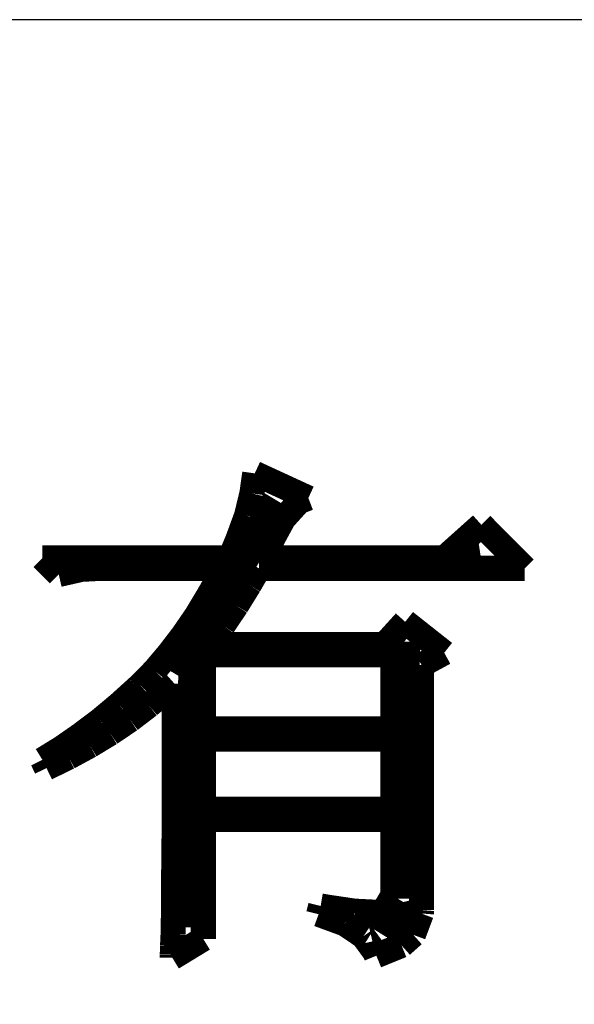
# Model space of a CAD drawing. Extents: x -38 to 372, y -82 to 205.
# Tile 21 of 29: x 356.7 to 358.94, y -70.09 to -66.1. Entities that reach past the tile are written whole.
import ezdxf

# ---------------------------------------------------------------- set-up
doc = ezdxf.new("R2010")
doc.units = 0
doc.layers.add('BOARD_GEOMETRY_DIMENSION', color=2, linetype='CONTINUOUS')
doc.layers.add('BOARD_GEOMETRY_SILKSCREEN_TOP', color=1, linetype='CONTINUOUS')

msp = doc.modelspace()

# ---------------------------------------------------------------- linework, layer by layer
at = {"layer": 'BOARD_GEOMETRY_DIMENSION'}
msp.add_lwpolyline([(366.516412, -66.104262), (314.01639, -66.104262), (314.01639, -76.604368)], dxfattribs=at)
for points, const_width in [([(357.640636, -68.020184), (357.652066, -67.939158)], 0.1016), ([(357.652066, -67.939158), (357.868728, -68.03898)], 0.1016), ([(357.619046, -68.109846), (357.640636, -68.020184)], 0.1016), ([(357.74376, -68.05041), (357.327454, -68.748402)], 0.127), ([(357.831136, -68.053458), (357.768652, -68.122292)], 0.1016), ([(357.868728, -68.03898), (357.831136, -68.053458)], 0.1016), ([(357.583232, -68.207636), (357.619046, -68.109846)], 0.1016), ([(357.768652, -68.122292), (357.730044, -68.193158)], 0.1016), ([(358.41813, -68.28155), (358.568244, -68.147184)], 0.1016), ([(358.568244, -68.147184), (358.74325, -68.323206)], 0.1016), ([(357.552244, -68.28155), (357.583232, -68.207636)], 0.1016), ([(357.730044, -68.193158), (357.68534, -68.28155)], 0.1016), ([(358.50195, -68.263008), (358.562148, -68.25361)], 0.127), ([(356.793546, -68.28155), (357.552244, -68.28155)], 0.1016), ([(356.85984, -68.348098), (356.793546, -68.28155)], 0.1016), ([(357.68534, -68.28155), (358.41813, -68.28155)], 0.1016), ([(356.951534, -68.32727), (356.85984, -68.348098)], 0.1016), ([(357.026464, -68.323206), (356.951534, -68.32727)], 0.1016), ([(357.527352, -68.323206), (357.026464, -68.323206)], 0.1016), ([(357.472234, -68.420996), (357.527352, -68.323206)], 0.1016), ([(357.66883, -68.323206), (357.62946, -68.39077)], 0.1016), ([(358.74325, -68.323206), (357.66883, -68.323206)], 0.1016), ([(357.418132, -68.511674), (357.472234, -68.420996)], 0.1016), ([(357.62946, -68.39077), (357.578152, -68.474082)], 0.1016), ([(357.578152, -68.474082), (357.52405, -68.554346)], 0.1016), ([(357.361744, -68.593716), (357.418132, -68.511674)], 0.1016), ([(358.17683, -68.631308), (358.260142, -68.539614)], 0.1016), ([(358.260142, -68.539614), (358.41813, -68.664582)], 0.1016), ([(357.52405, -68.554346), (357.468932, -68.631308)], 0.1016), ([(357.30434, -68.668646), (357.361744, -68.593716)], 0.1016), ([(358.25684, -68.619116), (358.243124, -69.659246)], 0.127), ([(357.468932, -68.631308), (358.17683, -68.631308)], 0.1016), ([(357.246936, -68.736464), (357.30434, -68.668646)], 0.1016), ([(357.44404, -68.672964), (357.44404, -68.972684)], 0.1016), ([(358.20985, -68.672964), (357.44404, -68.672964)], 0.1016), ([(358.20985, -68.972684), (358.20985, -68.672964)], 0.1016), ([(358.41813, -68.664582), (358.326436, -68.71462)], 0.1016), ([(357.189024, -68.795646), (357.246936, -68.736464)], 0.1016), ([(357.406448, -68.739258), (357.392224, -69.774816)], 0.127), ([(358.326436, -68.71462), (358.326436, -69.705474)], 0.1016), ([(357.10241, -68.873878), (357.17734, -68.80606)], 0.1016), ([(357.17734, -68.80606), (357.189024, -68.795646)], 0.1016), ([(357.297228, -68.816474), (357.22433, -68.877942)], 0.1016), ([(357.327454, -68.78955), (357.297228, -68.816474)], 0.1016), ([(357.326438, -68.952872), (357.327454, -68.78955)], 0.1016), ([(357.026464, -68.937378), (357.10241, -68.873878)], 0.1016), ([(357.22433, -68.877942), (357.14813, -68.936362)], 0.1016), ([(356.949248, -68.995544), (357.026464, -68.937378)], 0.1016), ([(357.14813, -68.936362), (357.06812, -68.990464)], 0.1016), ([(357.326438, -69.36613), (357.326438, -68.952872)], 0.1016), ([(357.44404, -68.972684), (358.20985, -68.972684)], 0.1016), ([(356.871524, -69.049646), (356.949248, -68.995544)], 0.1016), ([(357.06812, -68.990464), (356.985824, -69.040248)], 0.1016), ([(357.44404, -69.01434), (357.44404, -69.29755)], 0.1016), ([(358.20985, -69.01434), (357.44404, -69.01434)], 0.1016), ([(358.20985, -69.29755), (358.20985, -69.01434)], 0.1016), ([(356.793546, -69.097652), (356.871524, -69.049646)], 0.1016), ([(356.985824, -69.040248), (356.899464, -69.087238)], 0.1016), ([(356.810056, -69.130926), (356.793546, -69.097652)], 0.1016), ([(356.899464, -69.087238), (356.810056, -69.130926)], 0.1016), ([(357.44404, -69.29755), (358.20985, -69.29755)], 0.1016), ([(357.44404, -69.339206), (357.44404, -69.82206)], 0.1016), ([(358.20985, -69.339206), (357.44404, -69.339206)], 0.1016), ([(358.20985, -69.647308), (358.20985, -69.339206)], 0.1016), ([(357.325168, -69.478652), (357.326438, -69.36613)], 0.1016), ([(357.324152, -69.578474), (357.325168, -69.478652)], 0.1016), ([(357.324152, -69.66585), (357.324152, -69.578474)], 0.1016), ([(358.170734, -69.71284), (358.20985, -69.647308)], 0.1016), ([(357.323136, -69.739764), (357.324152, -69.66585)], 0.1016), ([(357.91013, -69.722238), (357.918512, -69.688964)], 0.1016), ([(357.918512, -69.688964), (357.948738, -69.694044)], 0.1016), ([(357.948738, -69.694044), (358.05491, -69.709792)], 0.1016), ([(358.11333, -69.770244), (358.233726, -69.742304), (358.187244, -69.816472)], 0.127), ([(358.01554, -69.760846), (357.91013, -69.722238)], 0.1016), ([(358.05491, -69.709792), (358.13492, -69.713856)], 0.1016), ([(358.13492, -69.713856), (358.170734, -69.71284)], 0.1016), ([(358.32542, -69.71919), (358.293162, -69.80555)], 0.1016), ([(358.326436, -69.705474), (358.32542, -69.71919)], 0.1016), ([(357.32212, -69.801486), (357.323136, -69.739764)], 0.1016), ([(358.091232, -69.811646), (358.01554, -69.760846)], 0.1016), ([(357.319834, -69.850254), (357.32212, -69.801486)], 0.1016), ([(358.13746, -69.875146), (358.091232, -69.811646)], 0.1016), ([(358.293162, -69.80555), (358.24541, -69.848222)], 0.1016), ([(357.44404, -69.82206), (357.318818, -69.89826)], 0.1016), ([(357.318818, -69.886576), (357.319834, -69.850254)], 0.1016), ([(358.24541, -69.848222), (358.143556, -69.889878)], 0.1016), ([(357.318818, -69.89826), (357.318818, -69.886576)], 0.1016), ([(358.143556, -69.889878), (358.13746, -69.875146)], 0.1016)]:
    msp.add_lwpolyline(points, dxfattribs=dict(at, const_width=const_width))
at = {"layer": 'BOARD_GEOMETRY_SILKSCREEN_TOP'}
msp.add_lwpolyline([(366.516412, -66.104262), (314.01639, -66.104262), (314.01639, -76.604368)], dxfattribs=at)
for points, const_width in [([(357.640636, -68.020184), (357.652066, -67.939158)], 0.1016), ([(357.652066, -67.939158), (357.868728, -68.03898)], 0.1016), ([(357.619046, -68.109846), (357.640636, -68.020184)], 0.1016), ([(357.74376, -68.05041), (357.327454, -68.748402)], 0.127), ([(357.831136, -68.053458), (357.768652, -68.122292)], 0.1016), ([(357.868728, -68.03898), (357.831136, -68.053458)], 0.1016), ([(357.583232, -68.207636), (357.619046, -68.109846)], 0.1016), ([(357.768652, -68.122292), (357.730044, -68.193158)], 0.1016), ([(358.41813, -68.28155), (358.568244, -68.147184)], 0.1016), ([(358.568244, -68.147184), (358.74325, -68.323206)], 0.1016), ([(357.552244, -68.28155), (357.583232, -68.207636)], 0.1016), ([(357.730044, -68.193158), (357.68534, -68.28155)], 0.1016), ([(358.50195, -68.263008), (358.562148, -68.25361)], 0.127), ([(356.85984, -68.348098), (356.793546, -68.28155)], 0.1016), ([(356.793546, -68.28155), (357.552244, -68.28155)], 0.1016), ([(357.68534, -68.28155), (358.41813, -68.28155)], 0.1016), ([(356.951534, -68.32727), (356.85984, -68.348098)], 0.1016), ([(357.026464, -68.323206), (356.951534, -68.32727)], 0.1016), ([(357.527352, -68.323206), (357.026464, -68.323206)], 0.1016), ([(357.472234, -68.420996), (357.527352, -68.323206)], 0.1016), ([(357.66883, -68.323206), (357.62946, -68.39077)], 0.1016), ([(358.74325, -68.323206), (357.66883, -68.323206)], 0.1016), ([(357.418132, -68.511674), (357.472234, -68.420996)], 0.1016), ([(357.62946, -68.39077), (357.578152, -68.474082)], 0.1016), ([(357.578152, -68.474082), (357.52405, -68.554346)], 0.1016), ([(357.361744, -68.593716), (357.418132, -68.511674)], 0.1016), ([(358.17683, -68.631308), (358.260142, -68.539614)], 0.1016), ([(358.260142, -68.539614), (358.41813, -68.664582)], 0.1016), ([(357.52405, -68.554346), (357.468932, -68.631308)], 0.1016), ([(357.30434, -68.668646), (357.361744, -68.593716)], 0.1016), ([(358.25684, -68.619116), (358.243124, -69.659246)], 0.127), ([(357.468932, -68.631308), (358.17683, -68.631308)], 0.1016), ([(357.246936, -68.736464), (357.30434, -68.668646)], 0.1016), ([(358.20985, -68.672964), (357.44404, -68.672964)], 0.1016), ([(357.44404, -68.672964), (357.44404, -68.972684)], 0.1016), ([(358.20985, -68.972684), (358.20985, -68.672964)], 0.1016), ([(358.41813, -68.664582), (358.326436, -68.71462)], 0.1016), ([(357.189024, -68.795646), (357.246936, -68.736464)], 0.1016), ([(357.406448, -68.739258), (357.392224, -69.774816)], 0.127), ([(358.326436, -68.71462), (358.326436, -69.705474)], 0.1016), ([(357.10241, -68.873878), (357.17734, -68.80606)], 0.1016), ([(357.17734, -68.80606), (357.189024, -68.795646)], 0.1016), ([(357.297228, -68.816474), (357.22433, -68.877942)], 0.1016), ([(357.327454, -68.78955), (357.297228, -68.816474)], 0.1016), ([(357.326438, -68.952872), (357.327454, -68.78955)], 0.1016), ([(357.026464, -68.937378), (357.10241, -68.873878)], 0.1016), ([(357.22433, -68.877942), (357.14813, -68.936362)], 0.1016), ([(356.949248, -68.995544), (357.026464, -68.937378)], 0.1016), ([(357.14813, -68.936362), (357.06812, -68.990464)], 0.1016), ([(357.326438, -69.36613), (357.326438, -68.952872)], 0.1016), ([(357.44404, -68.972684), (358.20985, -68.972684)], 0.1016), ([(356.871524, -69.049646), (356.949248, -68.995544)], 0.1016), ([(357.06812, -68.990464), (356.985824, -69.040248)], 0.1016), ([(358.20985, -69.01434), (357.44404, -69.01434)], 0.1016), ([(357.44404, -69.01434), (357.44404, -69.29755)], 0.1016), ([(358.20985, -69.29755), (358.20985, -69.01434)], 0.1016), ([(356.793546, -69.097652), (356.871524, -69.049646)], 0.1016), ([(356.985824, -69.040248), (356.899464, -69.087238)], 0.1016), ([(356.810056, -69.130926), (356.793546, -69.097652)], 0.1016), ([(356.899464, -69.087238), (356.810056, -69.130926)], 0.1016), ([(357.44404, -69.29755), (358.20985, -69.29755)], 0.1016), ([(357.44404, -69.339206), (357.44404, -69.82206)], 0.1016), ([(358.20985, -69.339206), (357.44404, -69.339206)], 0.1016), ([(358.20985, -69.647308), (358.20985, -69.339206)], 0.1016), ([(357.325168, -69.478652), (357.326438, -69.36613)], 0.1016), ([(357.324152, -69.578474), (357.325168, -69.478652)], 0.1016), ([(357.324152, -69.66585), (357.324152, -69.578474)], 0.1016), ([(358.170734, -69.71284), (358.20985, -69.647308)], 0.1016), ([(357.323136, -69.739764), (357.324152, -69.66585)], 0.1016), ([(357.91013, -69.722238), (357.918512, -69.688964)], 0.1016), ([(357.918512, -69.688964), (357.948738, -69.694044)], 0.1016), ([(357.948738, -69.694044), (358.05491, -69.709792)], 0.1016), ([(358.11333, -69.770244), (358.233726, -69.742304), (358.187244, -69.816472)], 0.127), ([(358.01554, -69.760846), (357.91013, -69.722238)], 0.1016), ([(358.05491, -69.709792), (358.13492, -69.713856)], 0.1016), ([(358.13492, -69.713856), (358.170734, -69.71284)], 0.1016), ([(358.32542, -69.71919), (358.293162, -69.80555)], 0.1016), ([(358.326436, -69.705474), (358.32542, -69.71919)], 0.1016), ([(357.32212, -69.801486), (357.323136, -69.739764)], 0.1016), ([(358.091232, -69.811646), (358.01554, -69.760846)], 0.1016), ([(357.319834, -69.850254), (357.32212, -69.801486)], 0.1016), ([(358.13746, -69.875146), (358.091232, -69.811646)], 0.1016), ([(358.293162, -69.80555), (358.24541, -69.848222)], 0.1016), ([(357.44404, -69.82206), (357.318818, -69.89826)], 0.1016), ([(357.318818, -69.886576), (357.319834, -69.850254)], 0.1016), ([(358.24541, -69.848222), (358.143556, -69.889878)], 0.1016), ([(357.318818, -69.89826), (357.318818, -69.886576)], 0.1016), ([(358.143556, -69.889878), (358.13746, -69.875146)], 0.1016)]:
    msp.add_lwpolyline(points, dxfattribs=dict(at, const_width=const_width))

doc.saveas('drawing.dxf')
